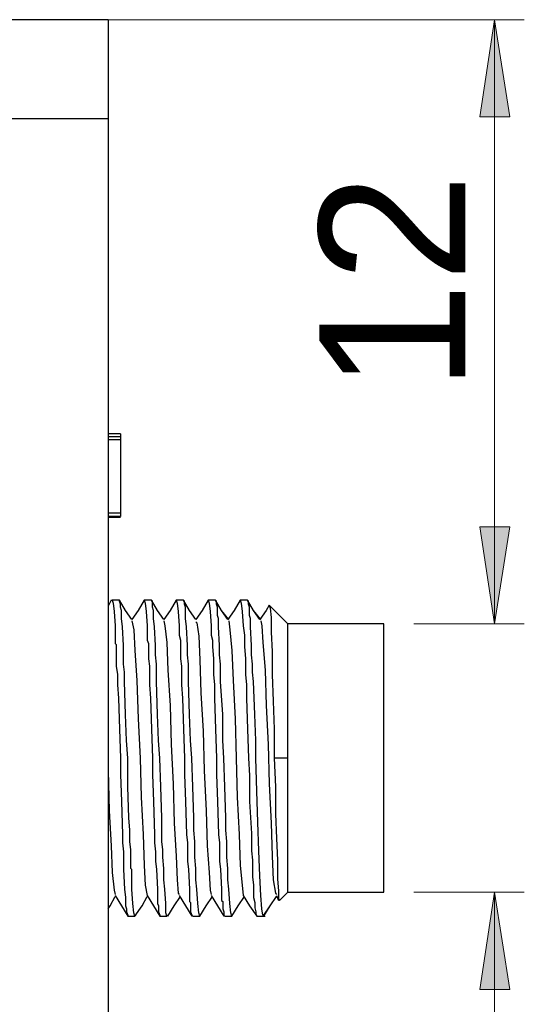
# Model space of a CAD drawing. Header units: millimetres. Extents: x 83 to 342, y -217 to -63.
# Tile 6 of 43: x 180 to 192, y -205 to -181. Entities that reach past the tile are written whole.
import ezdxf

# ---------------------------------------------------------------- set-up
doc = ezdxf.new("R2010")
doc.units = ezdxf.units.MM
doc.header["$MEASUREMENT"] = 0
doc.layers.add('Capa 1', color=7, linetype='Continuous', lineweight=0)

msp = doc.modelspace()

# ---------------------------------------------------------------- hatches: boundary and pattern name
at = {"layer": 'Capa 1', "true_color": 0x808181, "transparency": 33554687}
h = msp.add_hatch(color=8, dxfattribs=at)
h.dxf.hatch_style = 2
edge = h.paths.add_edge_path()
edge.add_spline(control_points=[(91.161, -181.361), (91.161, -181.361), (91.531, -183.683), (91.531, -183.683), (91.531, -183.683), (90.815, -183.683), (90.815, -183.683)], knot_values=[0, 0, 0, 0, 1, 1, 1, 2, 2, 2, 2], degree=3, periodic=0)
edge.add_line((90.815, -183.683), (91.161, -181.361))
edge = h.paths.add_edge_path()
edge.add_spline(control_points=[(91.161, -211.118), (91.161, -211.118), (90.815, -208.797), (90.815, -208.797), (90.815, -208.797), (91.531, -208.797), (91.531, -208.797)], knot_values=[0, 0, 0, 0, 1, 1, 1, 2, 2, 2, 2], degree=3, periodic=0)
edge.add_line((91.531, -208.797), (91.161, -211.118))
edge = h.paths.add_edge_path()
edge.add_spline(control_points=[(191.494, -202.228), (191.494, -202.228), (191.865, -204.55), (191.865, -204.55), (191.865, -204.55), (191.148, -204.55), (191.148, -204.55)], knot_values=[0, 0, 0, 0, 1, 1, 1, 2, 2, 2, 2], degree=3, periodic=0)
edge.add_line((191.148, -204.55), (191.494, -202.228))
edge = h.paths.add_edge_path()
edge.add_spline(control_points=[(191.494, -211.118), (191.494, -211.118), (191.148, -208.797), (191.148, -208.797), (191.148, -208.797), (191.865, -208.797), (191.865, -208.797)], knot_values=[0, 0, 0, 0, 1, 1, 1, 2, 2, 2, 2], degree=3, periodic=0)
edge.add_line((191.865, -208.797), (191.494, -211.118))
h = msp.add_hatch(color=8, dxfattribs=at)
h.dxf.hatch_style = 2
edge = h.paths.add_edge_path()
edge.add_spline(control_points=[(191.494, -195.808), (191.494, -195.808), (191.148, -193.486), (191.148, -193.486), (191.148, -193.486), (191.865, -193.486), (191.865, -193.486)], knot_values=[0, 0, 0, 0, 1, 1, 1, 2, 2, 2, 2], degree=3, periodic=0)
edge.add_line((191.865, -193.486), (191.494, -195.808))
edge = h.paths.add_edge_path()
edge.add_spline(control_points=[(191.494, -181.361), (191.494, -181.361), (191.865, -183.683), (191.865, -183.683), (191.865, -183.683), (191.148, -183.683), (191.148, -183.683)], knot_values=[0, 0, 0, 0, 1, 1, 1, 2, 2, 2, 2], degree=3, periodic=0)
edge.add_line((191.148, -183.683), (191.494, -181.361))

# ---------------------------------------------------------------- linework, layer by layer
at = {"layer": 'Capa 1', "color": 18, "lineweight": 25, "true_color": 0x010101}
for points in [[(182.258, -181.361), (182.258, -181.361), (179.888, -181.361), (179.888, -181.361)], [(182.258, -183.732), (182.258, -183.732), (179.888, -183.732), (179.888, -183.732)], [(182.258, -183.732), (182.258, -183.732), (182.258, -208.97), (182.258, -208.97)], [(182.555, -191.264), (182.555, -191.264), (182.258, -191.264), (182.258, -191.264)], [(182.555, -191.338), (182.555, -191.338), (182.258, -191.338), (182.258, -191.338)], [(182.555, -191.338), (182.555, -191.338), (182.258, -191.338), (182.258, -191.338)], [(182.555, -191.412), (182.555, -191.412), (182.258, -191.412), (182.258, -191.412)], [(182.555, -191.412), (182.555, -191.412), (182.555, -193.165), (182.555, -193.165)], [(182.555, -193.165), (182.555, -193.165), (182.258, -193.165), (182.258, -193.165)], [(182.555, -193.239), (182.555, -193.239), (182.258, -193.239), (182.258, -193.239)], [(182.555, -193.264), (182.555, -193.264), (182.258, -193.264), (182.258, -193.264)], [(182.555, -193.264), (182.555, -193.264), (182.258, -193.264), (182.258, -193.264)], [(182.333, -195.24), (182.333, -195.24), (182.258, -195.388), (182.258, -195.388)], [(182.53, -195.24), (182.53, -195.24), (182.357, -195.24), (182.357, -195.24)], [(183.296, -195.24), (183.296, -195.24), (183.123, -195.24), (183.123, -195.24)], [(184.061, -195.24), (184.061, -195.24), (183.888, -195.24), (183.888, -195.24)], [(184.827, -195.24), (184.827, -195.24), (184.654, -195.24), (184.654, -195.24)], [(185.592, -195.24), (185.592, -195.24), (185.419, -195.24), (185.419, -195.24)], [(186.555, -195.808), (186.555, -195.808), (186.111, -195.363), (186.111, -195.363)], [(182.826, -195.709), (182.826, -195.709), (182.678, -195.487), (182.678, -195.487)], [(188.852, -195.808), (188.852, -195.808), (186.555, -195.808), (186.555, -195.808)], [(186.555, -199.018), (186.555, -199.018), (186.234, -199.018), (186.234, -199.018)], [(186.358, -202.426), (186.358, -202.426), (186.555, -202.228), (186.555, -202.228)], [(186.555, -202.228), (186.555, -202.228), (188.852, -202.228), (188.852, -202.228)], [(186.284, -202.302), (186.284, -202.302), (186.333, -202.426), (186.333, -202.426)], [(182.258, -202.623), (182.258, -202.623), (182.308, -202.549), (182.308, -202.549)], [(182.728, -202.796), (182.728, -202.796), (182.901, -202.796), (182.901, -202.796)], [(183.493, -202.796), (183.493, -202.796), (183.666, -202.796), (183.666, -202.796)], [(184.283, -202.796), (184.283, -202.796), (184.456, -202.796), (184.456, -202.796)], [(185.049, -202.796), (185.049, -202.796), (185.222, -202.796), (185.222, -202.796)], [(185.814, -202.796), (185.814, -202.796), (186.012, -202.796), (186.012, -202.796)]]:
    msp.add_open_spline(points, degree=3, dxfattribs=at)
at = {"layer": 'Capa 1', "color": 8, "lineweight": 18, "true_color": 0x808181}
for points in [[(180.456, -181.361), (180.456, -181.361), (192.21, -181.361), (192.21, -181.361)], [(191.494, -195.808), (191.494, -195.808), (191.494, -181.361), (191.494, -181.361)], [(189.568, -195.808), (189.568, -195.808), (192.21, -195.808), (192.21, -195.808)], [(189.568, -202.228), (189.568, -202.228), (192.21, -202.228), (192.21, -202.228)], [(191.494, -202.228), (191.494, -202.228), (191.494, -211.118), (191.494, -211.118)]]:
    msp.add_open_spline(points, degree=3, dxfattribs=at)
at = {"layer": 'Capa 1', "color": 18, "lineweight": 25, "true_color": 0x010101}
for points, knots in [([(182.258, -181.361), (182.258, -181.361), (182.258, -181.386), (182.258, -181.386), (182.258, -181.386), (182.258, -181.485), (182.258, -181.485), (182.258, -181.485), (182.258, -181.682), (182.258, -181.682), (182.258, -181.682), (182.258, -181.979), (182.258, -181.979), (182.258, -181.979), (182.258, -182.349), (182.258, -182.349), (182.258, -182.349), (182.258, -182.769), (182.258, -182.769), (182.258, -182.769), (182.258, -183.238), (182.258, -183.238), (182.258, -183.238), (182.258, -183.732), (182.258, -183.732)], [0, 0, 0, 0, 1, 1, 1, 2, 2, 2, 3, 3, 3, 4, 4, 4, 5, 5, 5, 6, 6, 6, 7, 7, 7, 8, 8, 8, 8]), ([(182.555, -191.264), (182.555, -191.264), (182.555, -191.289), (182.555, -191.289), (182.555, -191.289), (182.555, -191.313), (182.555, -191.313), (182.555, -191.313), (182.555, -191.338), (182.555, -191.338)], [0, 0, 0, 0, 1, 1, 1, 2, 2, 2, 3, 3, 3, 3]), ([(182.555, -191.338), (182.555, -191.338), (182.555, -191.363), (182.555, -191.363), (182.555, -191.363), (182.555, -191.387), (182.555, -191.387), (182.555, -191.387), (182.555, -191.412), (182.555, -191.412)], [0, 0, 0, 0, 1, 1, 1, 2, 2, 2, 3, 3, 3, 3]), ([(182.555, -193.165), (182.555, -193.165), (182.555, -193.19), (182.555, -193.19), (182.555, -193.19), (182.555, -193.215), (182.555, -193.215), (182.555, -193.215), (182.555, -193.239), (182.555, -193.239)], [0, 0, 0, 0, 1, 1, 1, 2, 2, 2, 3, 3, 3, 3]), ([(182.333, -195.24), (182.333, -195.24), (182.357, -195.24), (182.357, -195.24), (182.357, -195.24), (182.382, -195.314), (182.382, -195.314), (182.382, -195.314), (182.407, -195.511), (182.407, -195.511), (182.407, -195.511), (182.431, -195.857), (182.431, -195.857), (182.431, -195.857), (182.431, -196.079), (182.431, -196.079), (182.431, -196.079), (182.431, -196.203), (182.431, -196.203), (182.431, -196.203), (182.431, -196.277), (182.431, -196.277), (182.431, -196.277), (182.456, -196.302), (182.456, -196.302), (182.456, -196.302), (182.456, -196.326), (182.456, -196.326), (182.456, -196.326), (182.456, -196.351), (182.456, -196.351), (182.456, -196.351), (182.456, -196.647), (182.456, -196.647), (182.456, -196.647), (182.456, -196.82), (182.456, -196.82), (182.456, -196.82), (182.481, -197.018), (182.481, -197.018), (182.481, -197.018), (182.481, -197.265), (182.481, -197.265), (182.481, -197.265), (182.505, -197.586), (182.505, -197.586), (182.505, -197.586), (182.53, -198.327), (182.53, -198.327), (182.53, -198.327), (182.555, -199.018), (182.555, -199.018)], [0, 0, 0, 0, 1, 1, 1, 2, 2, 2, 3, 3, 3, 4, 4, 4, 5, 5, 5, 6, 6, 6, 7, 7, 7, 8, 8, 8, 9, 9, 9, 10, 10, 10, 11, 11, 11, 12, 12, 12, 13, 13, 13, 14, 14, 14, 15, 15, 15, 16, 16, 16, 17, 17, 17, 17]), ([(182.826, -195.709), (182.826, -195.709), (182.678, -195.487), (182.678, -195.487), (182.678, -195.487), (182.53, -195.24), (182.53, -195.24)], [0, 0, 0, 0, 1, 1, 1, 2, 2, 2, 2]), ([(182.728, -199.018), (182.728, -199.018), (182.703, -198.598), (182.703, -198.598), (182.703, -198.598), (182.678, -197.981), (182.678, -197.981), (182.678, -197.981), (182.654, -197.191), (182.654, -197.191), (182.654, -197.191), (182.654, -196.968), (182.654, -196.968), (182.654, -196.968), (182.629, -196.771), (182.629, -196.771), (182.629, -196.771), (182.629, -196.549), (182.629, -196.549), (182.629, -196.549), (182.629, -196.326), (182.629, -196.326), (182.629, -196.326), (182.604, -195.882), (182.604, -195.882), (182.604, -195.882), (182.58, -195.684), (182.58, -195.684), (182.58, -195.684), (182.58, -195.61), (182.58, -195.61), (182.58, -195.61), (182.58, -195.561), (182.58, -195.561), (182.58, -195.561), (182.58, -195.536), (182.58, -195.536), (182.58, -195.536), (182.58, -195.487), (182.58, -195.487), (182.58, -195.487), (182.555, -195.413), (182.555, -195.413), (182.555, -195.413), (182.555, -195.338), (182.555, -195.338), (182.555, -195.338), (182.53, -195.264), (182.53, -195.264), (182.53, -195.264), (182.53, -195.24), (182.53, -195.24)], [0, 0, 0, 0, 1, 1, 1, 2, 2, 2, 3, 3, 3, 4, 4, 4, 5, 5, 5, 6, 6, 6, 7, 7, 7, 8, 8, 8, 9, 9, 9, 10, 10, 10, 11, 11, 11, 12, 12, 12, 13, 13, 13, 14, 14, 14, 15, 15, 15, 16, 16, 16, 17, 17, 17, 17]), ([(183.123, -195.24), (183.123, -195.24), (182.975, -195.487), (182.975, -195.487), (182.975, -195.487), (182.826, -195.709), (182.826, -195.709)], [0, 0, 0, 0, 1, 1, 1, 2, 2, 2, 2]), ([(183.123, -195.24), (183.123, -195.24), (183.123, -195.24), (183.123, -195.24), (183.123, -195.24), (183.147, -195.314), (183.147, -195.314), (183.147, -195.314), (183.172, -195.511), (183.172, -195.511), (183.172, -195.511), (183.197, -195.857), (183.197, -195.857), (183.197, -195.857), (183.197, -196.079), (183.197, -196.079), (183.197, -196.079), (183.197, -196.203), (183.197, -196.203), (183.197, -196.203), (183.222, -196.277), (183.222, -196.277), (183.222, -196.277), (183.222, -196.302), (183.222, -196.302), (183.222, -196.302), (183.222, -196.326), (183.222, -196.326), (183.222, -196.326), (183.222, -196.351), (183.222, -196.351), (183.222, -196.351), (183.222, -196.647), (183.222, -196.647), (183.222, -196.647), (183.246, -196.82), (183.246, -196.82), (183.246, -196.82), (183.246, -197.018), (183.246, -197.018), (183.246, -197.018), (183.246, -197.265), (183.246, -197.265), (183.246, -197.265), (183.271, -197.586), (183.271, -197.586), (183.271, -197.586), (183.296, -198.327), (183.296, -198.327), (183.296, -198.327), (183.32, -199.018), (183.32, -199.018)], [0, 0, 0, 0, 1, 1, 1, 2, 2, 2, 3, 3, 3, 4, 4, 4, 5, 5, 5, 6, 6, 6, 7, 7, 7, 8, 8, 8, 9, 9, 9, 10, 10, 10, 11, 11, 11, 12, 12, 12, 13, 13, 13, 14, 14, 14, 15, 15, 15, 16, 16, 16, 17, 17, 17, 17]), ([(183.592, -195.709), (183.592, -195.709), (183.444, -195.487), (183.444, -195.487), (183.444, -195.487), (183.296, -195.24), (183.296, -195.24)], [0, 0, 0, 0, 1, 1, 1, 2, 2, 2, 2]), ([(183.592, -195.709), (183.592, -195.709), (183.444, -195.487), (183.444, -195.487), (183.444, -195.487), (183.296, -195.24), (183.296, -195.24)], [0, 0, 0, 0, 1, 1, 1, 2, 2, 2, 2]), ([(183.493, -199.018), (183.493, -199.018), (183.469, -198.598), (183.469, -198.598), (183.469, -198.598), (183.444, -197.981), (183.444, -197.981), (183.444, -197.981), (183.419, -197.191), (183.419, -197.191), (183.419, -197.191), (183.419, -196.968), (183.419, -196.968), (183.419, -196.968), (183.419, -196.771), (183.419, -196.771), (183.419, -196.771), (183.394, -196.549), (183.394, -196.549), (183.394, -196.549), (183.394, -196.326), (183.394, -196.326), (183.394, -196.326), (183.37, -195.882), (183.37, -195.882), (183.37, -195.882), (183.345, -195.684), (183.345, -195.684), (183.345, -195.684), (183.345, -195.61), (183.345, -195.61), (183.345, -195.61), (183.345, -195.561), (183.345, -195.561), (183.345, -195.561), (183.345, -195.536), (183.345, -195.536), (183.345, -195.536), (183.345, -195.487), (183.345, -195.487), (183.345, -195.487), (183.32, -195.413), (183.32, -195.413), (183.32, -195.413), (183.32, -195.338), (183.32, -195.338), (183.32, -195.338), (183.32, -195.264), (183.32, -195.264), (183.32, -195.264), (183.296, -195.24), (183.296, -195.24)], [0, 0, 0, 0, 1, 1, 1, 2, 2, 2, 3, 3, 3, 4, 4, 4, 5, 5, 5, 6, 6, 6, 7, 7, 7, 8, 8, 8, 9, 9, 9, 10, 10, 10, 11, 11, 11, 12, 12, 12, 13, 13, 13, 14, 14, 14, 15, 15, 15, 16, 16, 16, 17, 17, 17, 17]), ([(183.888, -195.24), (183.888, -195.24), (183.74, -195.487), (183.74, -195.487), (183.74, -195.487), (183.592, -195.709), (183.592, -195.709)], [0, 0, 0, 0, 1, 1, 1, 2, 2, 2, 2]), ([(183.888, -195.24), (183.888, -195.24), (183.888, -195.24), (183.888, -195.24), (183.888, -195.24), (183.913, -195.314), (183.913, -195.314), (183.913, -195.314), (183.938, -195.511), (183.938, -195.511), (183.938, -195.511), (183.962, -195.857), (183.962, -195.857), (183.962, -195.857), (183.962, -196.079), (183.962, -196.079), (183.962, -196.079), (183.987, -196.203), (183.987, -196.203), (183.987, -196.203), (183.987, -196.277), (183.987, -196.277), (183.987, -196.277), (183.987, -196.302), (183.987, -196.302), (183.987, -196.302), (183.987, -196.326), (183.987, -196.326), (183.987, -196.326), (183.987, -196.351), (183.987, -196.351), (183.987, -196.351), (183.987, -196.647), (183.987, -196.647), (183.987, -196.647), (184.012, -196.82), (184.012, -196.82), (184.012, -196.82), (184.012, -197.018), (184.012, -197.018), (184.012, -197.018), (184.012, -197.265), (184.012, -197.265), (184.012, -197.265), (184.036, -197.586), (184.036, -197.586), (184.036, -197.586), (184.061, -198.327), (184.061, -198.327), (184.061, -198.327), (184.086, -199.018), (184.086, -199.018)], [0, 0, 0, 0, 1, 1, 1, 2, 2, 2, 3, 3, 3, 4, 4, 4, 5, 5, 5, 6, 6, 6, 7, 7, 7, 8, 8, 8, 9, 9, 9, 10, 10, 10, 11, 11, 11, 12, 12, 12, 13, 13, 13, 14, 14, 14, 15, 15, 15, 16, 16, 16, 17, 17, 17, 17]), ([(184.358, -195.709), (184.358, -195.709), (184.209, -195.487), (184.209, -195.487), (184.209, -195.487), (184.061, -195.24), (184.061, -195.24)], [0, 0, 0, 0, 1, 1, 1, 2, 2, 2, 2]), ([(184.358, -195.709), (184.358, -195.709), (184.209, -195.487), (184.209, -195.487), (184.209, -195.487), (184.061, -195.24), (184.061, -195.24)], [0, 0, 0, 0, 1, 1, 1, 2, 2, 2, 2]), ([(184.259, -199.018), (184.259, -199.018), (184.234, -198.598), (184.234, -198.598), (184.234, -198.598), (184.209, -197.981), (184.209, -197.981), (184.209, -197.981), (184.185, -197.191), (184.185, -197.191), (184.185, -197.191), (184.185, -196.968), (184.185, -196.968), (184.185, -196.968), (184.185, -196.771), (184.185, -196.771), (184.185, -196.771), (184.16, -196.549), (184.16, -196.549), (184.16, -196.549), (184.16, -196.326), (184.16, -196.326), (184.16, -196.326), (184.135, -195.882), (184.135, -195.882), (184.135, -195.882), (184.111, -195.684), (184.111, -195.684), (184.111, -195.684), (184.111, -195.61), (184.111, -195.61), (184.111, -195.61), (184.111, -195.561), (184.111, -195.561), (184.111, -195.561), (184.111, -195.536), (184.111, -195.536), (184.111, -195.536), (184.111, -195.487), (184.111, -195.487), (184.111, -195.487), (184.111, -195.413), (184.111, -195.413), (184.111, -195.413), (184.086, -195.338), (184.086, -195.338), (184.086, -195.338), (184.086, -195.264), (184.086, -195.264), (184.086, -195.264), (184.061, -195.24), (184.061, -195.24)], [0, 0, 0, 0, 1, 1, 1, 2, 2, 2, 3, 3, 3, 4, 4, 4, 5, 5, 5, 6, 6, 6, 7, 7, 7, 8, 8, 8, 9, 9, 9, 10, 10, 10, 11, 11, 11, 12, 12, 12, 13, 13, 13, 14, 14, 14, 15, 15, 15, 16, 16, 16, 17, 17, 17, 17]), ([(184.654, -195.24), (184.654, -195.24), (184.506, -195.487), (184.506, -195.487), (184.506, -195.487), (184.358, -195.709), (184.358, -195.709)], [0, 0, 0, 0, 1, 1, 1, 2, 2, 2, 2]), ([(184.654, -195.24), (184.654, -195.24), (184.654, -195.24), (184.654, -195.24), (184.654, -195.24), (184.679, -195.314), (184.679, -195.314), (184.679, -195.314), (184.703, -195.511), (184.703, -195.511), (184.703, -195.511), (184.728, -195.857), (184.728, -195.857), (184.728, -195.857), (184.728, -196.079), (184.728, -196.079), (184.728, -196.079), (184.753, -196.203), (184.753, -196.203), (184.753, -196.203), (184.753, -196.277), (184.753, -196.277), (184.753, -196.277), (184.753, -196.302), (184.753, -196.302), (184.753, -196.302), (184.753, -196.326), (184.753, -196.326), (184.753, -196.326), (184.753, -196.351), (184.753, -196.351), (184.753, -196.351), (184.777, -196.647), (184.777, -196.647), (184.777, -196.647), (184.777, -196.82), (184.777, -196.82), (184.777, -196.82), (184.777, -197.018), (184.777, -197.018), (184.777, -197.018), (184.802, -197.265), (184.802, -197.265), (184.802, -197.265), (184.802, -197.586), (184.802, -197.586), (184.802, -197.586), (184.827, -198.327), (184.827, -198.327), (184.827, -198.327), (184.851, -199.018), (184.851, -199.018)], [0, 0, 0, 0, 1, 1, 1, 2, 2, 2, 3, 3, 3, 4, 4, 4, 5, 5, 5, 6, 6, 6, 7, 7, 7, 8, 8, 8, 9, 9, 9, 10, 10, 10, 11, 11, 11, 12, 12, 12, 13, 13, 13, 14, 14, 14, 15, 15, 15, 16, 16, 16, 17, 17, 17, 17]), ([(185.123, -195.709), (185.123, -195.709), (184.975, -195.487), (184.975, -195.487), (184.975, -195.487), (184.827, -195.24), (184.827, -195.24)], [0, 0, 0, 0, 1, 1, 1, 2, 2, 2, 2]), ([(185.148, -195.709), (185.148, -195.709), (184.975, -195.487), (184.975, -195.487), (184.975, -195.487), (184.827, -195.24), (184.827, -195.24)], [0, 0, 0, 0, 1, 1, 1, 2, 2, 2, 2]), ([(185.024, -199.018), (185.024, -199.018), (185, -198.598), (185, -198.598), (185, -198.598), (185, -197.981), (185, -197.981), (185, -197.981), (184.95, -197.191), (184.95, -197.191), (184.95, -197.191), (184.95, -196.968), (184.95, -196.968), (184.95, -196.968), (184.95, -196.771), (184.95, -196.771), (184.95, -196.771), (184.925, -196.549), (184.925, -196.549), (184.925, -196.549), (184.925, -196.326), (184.925, -196.326), (184.925, -196.326), (184.901, -195.882), (184.901, -195.882), (184.901, -195.882), (184.901, -195.684), (184.901, -195.684), (184.901, -195.684), (184.876, -195.61), (184.876, -195.61), (184.876, -195.61), (184.876, -195.561), (184.876, -195.561), (184.876, -195.561), (184.876, -195.536), (184.876, -195.536), (184.876, -195.536), (184.876, -195.487), (184.876, -195.487), (184.876, -195.487), (184.876, -195.413), (184.876, -195.413), (184.876, -195.413), (184.851, -195.338), (184.851, -195.338), (184.851, -195.338), (184.851, -195.264), (184.851, -195.264), (184.851, -195.264), (184.827, -195.24), (184.827, -195.24)], [0, 0, 0, 0, 1, 1, 1, 2, 2, 2, 3, 3, 3, 4, 4, 4, 5, 5, 5, 6, 6, 6, 7, 7, 7, 8, 8, 8, 9, 9, 9, 10, 10, 10, 11, 11, 11, 12, 12, 12, 13, 13, 13, 14, 14, 14, 15, 15, 15, 16, 16, 16, 17, 17, 17, 17]), ([(185.419, -195.24), (185.419, -195.24), (185.271, -195.487), (185.271, -195.487), (185.271, -195.487), (185.123, -195.709), (185.123, -195.709)], [0, 0, 0, 0, 1, 1, 1, 2, 2, 2, 2]), ([(185.419, -195.24), (185.419, -195.24), (185.419, -195.24), (185.419, -195.24), (185.419, -195.24), (185.444, -195.314), (185.444, -195.314), (185.444, -195.314), (185.469, -195.511), (185.469, -195.511), (185.469, -195.511), (185.493, -195.857), (185.493, -195.857), (185.493, -195.857), (185.518, -196.079), (185.518, -196.079), (185.518, -196.079), (185.518, -196.203), (185.518, -196.203), (185.518, -196.203), (185.518, -196.277), (185.518, -196.277), (185.518, -196.277), (185.518, -196.302), (185.518, -196.302), (185.518, -196.302), (185.518, -196.326), (185.518, -196.326), (185.518, -196.326), (185.518, -196.351), (185.518, -196.351), (185.518, -196.351), (185.543, -196.647), (185.543, -196.647), (185.543, -196.647), (185.543, -196.82), (185.543, -196.82), (185.543, -196.82), (185.543, -197.018), (185.543, -197.018), (185.543, -197.018), (185.568, -197.265), (185.568, -197.265), (185.568, -197.265), (185.568, -197.586), (185.568, -197.586), (185.568, -197.586), (185.592, -198.327), (185.592, -198.327), (185.592, -198.327), (185.617, -199.018), (185.617, -199.018)], [0, 0, 0, 0, 1, 1, 1, 2, 2, 2, 3, 3, 3, 4, 4, 4, 5, 5, 5, 6, 6, 6, 7, 7, 7, 8, 8, 8, 9, 9, 9, 10, 10, 10, 11, 11, 11, 12, 12, 12, 13, 13, 13, 14, 14, 14, 15, 15, 15, 16, 16, 16, 17, 17, 17, 17]), ([(185.889, -195.709), (185.889, -195.709), (185.74, -195.487), (185.74, -195.487), (185.74, -195.487), (185.592, -195.24), (185.592, -195.24)], [0, 0, 0, 0, 1, 1, 1, 2, 2, 2, 2]), ([(185.913, -195.709), (185.913, -195.709), (185.74, -195.487), (185.74, -195.487), (185.74, -195.487), (185.592, -195.24), (185.592, -195.24)], [0, 0, 0, 0, 1, 1, 1, 2, 2, 2, 2]), ([(185.79, -199.018), (185.79, -199.018), (185.79, -198.598), (185.79, -198.598), (185.79, -198.598), (185.765, -197.981), (185.765, -197.981), (185.765, -197.981), (185.74, -197.191), (185.74, -197.191), (185.74, -197.191), (185.716, -196.968), (185.716, -196.968), (185.716, -196.968), (185.716, -196.771), (185.716, -196.771), (185.716, -196.771), (185.691, -196.549), (185.691, -196.549), (185.691, -196.549), (185.691, -196.326), (185.691, -196.326), (185.691, -196.326), (185.666, -195.882), (185.666, -195.882), (185.666, -195.882), (185.666, -195.684), (185.666, -195.684), (185.666, -195.684), (185.642, -195.61), (185.642, -195.61), (185.642, -195.61), (185.642, -195.561), (185.642, -195.561), (185.642, -195.561), (185.642, -195.536), (185.642, -195.536), (185.642, -195.536), (185.642, -195.487), (185.642, -195.487), (185.642, -195.487), (185.642, -195.413), (185.642, -195.413), (185.642, -195.413), (185.617, -195.338), (185.617, -195.338), (185.617, -195.338), (185.617, -195.264), (185.617, -195.264), (185.617, -195.264), (185.592, -195.24), (185.592, -195.24)], [0, 0, 0, 0, 1, 1, 1, 2, 2, 2, 3, 3, 3, 4, 4, 4, 5, 5, 5, 6, 6, 6, 7, 7, 7, 8, 8, 8, 9, 9, 9, 10, 10, 10, 11, 11, 11, 12, 12, 12, 13, 13, 13, 14, 14, 14, 15, 15, 15, 16, 16, 16, 17, 17, 17, 17]), ([(186.111, -195.363), (186.111, -195.363), (186.037, -195.487), (186.037, -195.487), (186.037, -195.487), (185.889, -195.709), (185.889, -195.709)], [0, 0, 0, 0, 1, 1, 1, 2, 2, 2, 2]), ([(186.111, -195.363), (186.111, -195.363), (186.111, -195.363), (186.111, -195.363), (186.111, -195.363), (186.136, -195.437), (186.136, -195.437), (186.136, -195.437), (186.16, -195.66), (186.16, -195.66), (186.16, -195.66), (186.16, -196.005), (186.16, -196.005), (186.16, -196.005), (186.185, -196.474), (186.185, -196.474), (186.185, -196.474), (186.185, -197.018), (186.185, -197.018), (186.185, -197.018), (186.21, -197.66), (186.21, -197.66), (186.21, -197.66), (186.234, -198.327), (186.234, -198.327), (186.234, -198.327), (186.234, -199.018), (186.234, -199.018)], [0, 0, 0, 0, 1, 1, 1, 2, 2, 2, 3, 3, 3, 4, 4, 4, 5, 5, 5, 6, 6, 6, 7, 7, 7, 8, 8, 8, 9, 9, 9, 9]), ([(182.826, -195.734), (182.826, -195.734), (182.826, -195.734), (182.826, -195.734), (182.826, -195.734), (182.876, -195.956), (182.876, -195.956), (182.876, -195.956), (182.901, -196.45), (182.901, -196.45), (182.901, -196.45), (182.95, -197.166), (182.95, -197.166), (182.95, -197.166), (182.975, -198.08), (182.975, -198.08), (182.975, -198.08), (183.024, -199.018), (183.024, -199.018), (183.024, -199.018), (183.049, -199.956), (183.049, -199.956), (183.049, -199.956), (183.098, -200.845), (183.098, -200.845), (183.098, -200.845), (183.123, -201.586), (183.123, -201.586), (183.123, -201.586), (183.147, -202.055), (183.147, -202.055), (183.147, -202.055), (183.197, -202.302), (183.197, -202.302)], [0, 0, 0, 0, 1, 1, 1, 2, 2, 2, 3, 3, 3, 4, 4, 4, 5, 5, 5, 6, 6, 6, 7, 7, 7, 8, 8, 8, 9, 9, 9, 10, 10, 10, 11, 11, 11, 11]), ([(183.592, -195.734), (183.592, -195.734), (183.617, -195.857), (183.617, -195.857), (183.617, -195.857), (183.666, -196.252), (183.666, -196.252), (183.666, -196.252), (183.691, -196.919), (183.691, -196.919), (183.691, -196.919), (183.74, -197.759), (183.74, -197.759), (183.74, -197.759), (183.765, -198.697), (183.765, -198.697), (183.765, -198.697), (183.814, -199.635), (183.814, -199.635), (183.814, -199.635), (183.839, -200.574), (183.839, -200.574), (183.839, -200.574), (183.888, -201.364), (183.888, -201.364), (183.888, -201.364), (183.913, -201.932), (183.913, -201.932), (183.913, -201.932), (183.938, -202.253), (183.938, -202.253), (183.938, -202.253), (183.962, -202.278), (183.962, -202.278)], [0, 0, 0, 0, 1, 1, 1, 2, 2, 2, 3, 3, 3, 4, 4, 4, 5, 5, 5, 6, 6, 6, 7, 7, 7, 8, 8, 8, 9, 9, 9, 10, 10, 10, 11, 11, 11, 11]), ([(184.358, -195.758), (184.358, -195.758), (184.382, -195.783), (184.382, -195.783), (184.382, -195.783), (184.432, -196.104), (184.432, -196.104), (184.432, -196.104), (184.456, -196.672), (184.456, -196.672), (184.456, -196.672), (184.481, -197.462), (184.481, -197.462), (184.481, -197.462), (184.53, -198.376), (184.53, -198.376), (184.53, -198.376), (184.555, -199.314), (184.555, -199.314), (184.555, -199.314), (184.604, -200.277), (184.604, -200.277), (184.604, -200.277), (184.629, -201.117), (184.629, -201.117), (184.629, -201.117), (184.679, -201.759), (184.679, -201.759), (184.679, -201.759), (184.703, -202.179), (184.703, -202.179), (184.703, -202.179), (184.728, -202.278), (184.728, -202.278)], [0, 0, 0, 0, 1, 1, 1, 2, 2, 2, 3, 3, 3, 4, 4, 4, 5, 5, 5, 6, 6, 6, 7, 7, 7, 8, 8, 8, 9, 9, 9, 10, 10, 10, 11, 11, 11, 11]), ([(185.148, -195.734), (185.148, -195.734), (185.148, -195.734), (185.148, -195.734), (185.148, -195.734), (185.172, -195.956), (185.172, -195.956), (185.172, -195.956), (185.222, -196.45), (185.222, -196.45), (185.222, -196.45), (185.247, -197.166), (185.247, -197.166), (185.247, -197.166), (185.296, -198.08), (185.296, -198.08), (185.296, -198.08), (185.321, -199.018), (185.321, -199.018), (185.321, -199.018), (185.345, -199.956), (185.345, -199.956), (185.345, -199.956), (185.395, -200.845), (185.395, -200.845), (185.395, -200.845), (185.419, -201.586), (185.419, -201.586), (185.419, -201.586), (185.469, -202.055), (185.469, -202.055), (185.469, -202.055), (185.493, -202.302), (185.493, -202.302)], [0, 0, 0, 0, 1, 1, 1, 2, 2, 2, 3, 3, 3, 4, 4, 4, 5, 5, 5, 6, 6, 6, 7, 7, 7, 8, 8, 8, 9, 9, 9, 10, 10, 10, 11, 11, 11, 11]), ([(185.913, -195.734), (185.913, -195.734), (185.938, -195.857), (185.938, -195.857), (185.938, -195.857), (185.963, -196.252), (185.963, -196.252), (185.963, -196.252), (186.012, -196.919), (186.012, -196.919), (186.012, -196.919), (186.037, -197.759), (186.037, -197.759), (186.037, -197.759), (186.086, -198.697), (186.086, -198.697), (186.086, -198.697), (186.111, -199.635), (186.111, -199.635), (186.111, -199.635), (186.16, -200.574), (186.16, -200.574), (186.16, -200.574), (186.185, -201.364), (186.185, -201.364), (186.185, -201.364), (186.21, -201.932), (186.21, -201.932), (186.21, -201.932), (186.259, -202.253), (186.259, -202.253), (186.259, -202.253), (186.284, -202.278), (186.284, -202.278)], [0, 0, 0, 0, 1, 1, 1, 2, 2, 2, 3, 3, 3, 4, 4, 4, 5, 5, 5, 6, 6, 6, 7, 7, 7, 8, 8, 8, 9, 9, 9, 10, 10, 10, 11, 11, 11, 11]), ([(186.555, -199.018), (186.555, -199.018), (186.555, -198.45), (186.555, -198.45), (186.555, -198.45), (186.555, -197.907), (186.555, -197.907), (186.555, -197.907), (186.555, -197.413), (186.555, -197.413), (186.555, -197.413), (186.555, -196.944), (186.555, -196.944), (186.555, -196.944), (186.555, -196.549), (186.555, -196.549), (186.555, -196.549), (186.555, -196.227), (186.555, -196.227), (186.555, -196.227), (186.555, -196.005), (186.555, -196.005), (186.555, -196.005), (186.555, -195.857), (186.555, -195.857), (186.555, -195.857), (186.555, -195.808), (186.555, -195.808)], [0, 0, 0, 0, 1, 1, 1, 2, 2, 2, 3, 3, 3, 4, 4, 4, 5, 5, 5, 6, 6, 6, 7, 7, 7, 8, 8, 8, 9, 9, 9, 9]), ([(188.852, -199.018), (188.852, -199.018), (188.852, -198.376), (188.852, -198.376), (188.852, -198.376), (188.852, -197.783), (188.852, -197.783), (188.852, -197.783), (188.852, -197.24), (188.852, -197.24), (188.852, -197.24), (188.852, -196.746), (188.852, -196.746), (188.852, -196.746), (188.852, -196.351), (188.852, -196.351), (188.852, -196.351), (188.852, -196.055), (188.852, -196.055), (188.852, -196.055), (188.852, -195.857), (188.852, -195.857), (188.852, -195.857), (188.852, -195.808), (188.852, -195.808)], [0, 0, 0, 0, 1, 1, 1, 2, 2, 2, 3, 3, 3, 4, 4, 4, 5, 5, 5, 6, 6, 6, 7, 7, 7, 8, 8, 8, 8]), ([(182.555, -199.018), (182.555, -199.018), (182.555, -199.413), (182.555, -199.413), (182.555, -199.413), (182.58, -200.055), (182.58, -200.055), (182.58, -200.055), (182.604, -200.845), (182.604, -200.845), (182.604, -200.845), (182.604, -201.043), (182.604, -201.043), (182.604, -201.043), (182.629, -201.265), (182.629, -201.265), (182.629, -201.265), (182.629, -201.487), (182.629, -201.487), (182.629, -201.487), (182.629, -201.685), (182.629, -201.685), (182.629, -201.685), (182.654, -202.154), (182.654, -202.154), (182.654, -202.154), (182.678, -202.352), (182.678, -202.352), (182.678, -202.352), (182.678, -202.426), (182.678, -202.426), (182.678, -202.426), (182.678, -202.45), (182.678, -202.45), (182.678, -202.45), (182.678, -202.475), (182.678, -202.475), (182.678, -202.475), (182.678, -202.5), (182.678, -202.5), (182.678, -202.5), (182.678, -202.549), (182.678, -202.549), (182.678, -202.549), (182.703, -202.623), (182.703, -202.623), (182.703, -202.623), (182.703, -202.697), (182.703, -202.697), (182.703, -202.697), (182.728, -202.772), (182.728, -202.772), (182.728, -202.772), (182.728, -202.796), (182.728, -202.796)], [0, 0, 0, 0, 1, 1, 1, 2, 2, 2, 3, 3, 3, 4, 4, 4, 5, 5, 5, 6, 6, 6, 7, 7, 7, 8, 8, 8, 9, 9, 9, 10, 10, 10, 11, 11, 11, 12, 12, 12, 13, 13, 13, 14, 14, 14, 15, 15, 15, 16, 16, 16, 17, 17, 17, 18, 18, 18, 18]), ([(182.925, -202.772), (182.925, -202.772), (182.901, -202.796), (182.901, -202.796), (182.901, -202.796), (182.876, -202.722), (182.876, -202.722), (182.876, -202.722), (182.851, -202.5), (182.851, -202.5), (182.851, -202.5), (182.826, -202.154), (182.826, -202.154), (182.826, -202.154), (182.826, -201.932), (182.826, -201.932), (182.826, -201.932), (182.826, -201.833), (182.826, -201.833), (182.826, -201.833), (182.826, -201.759), (182.826, -201.759), (182.826, -201.759), (182.826, -201.734), (182.826, -201.734), (182.826, -201.734), (182.826, -201.71), (182.826, -201.71), (182.826, -201.71), (182.826, -201.685), (182.826, -201.685), (182.826, -201.685), (182.802, -201.66), (182.802, -201.66), (182.802, -201.66), (182.802, -201.389), (182.802, -201.389), (182.802, -201.389), (182.802, -201.216), (182.802, -201.216), (182.802, -201.216), (182.777, -201.018), (182.777, -201.018), (182.777, -201.018), (182.777, -200.747), (182.777, -200.747), (182.777, -200.747), (182.752, -200.45), (182.752, -200.45), (182.752, -200.45), (182.728, -199.709), (182.728, -199.709), (182.728, -199.709), (182.728, -199.018), (182.728, -199.018)], [0, 0, 0, 0, 1, 1, 1, 2, 2, 2, 3, 3, 3, 4, 4, 4, 5, 5, 5, 6, 6, 6, 7, 7, 7, 8, 8, 8, 9, 9, 9, 10, 10, 10, 11, 11, 11, 12, 12, 12, 13, 13, 13, 14, 14, 14, 15, 15, 15, 16, 16, 16, 17, 17, 17, 18, 18, 18, 18]), ([(183.32, -199.018), (183.32, -199.018), (183.32, -199.413), (183.32, -199.413), (183.32, -199.413), (183.345, -200.055), (183.345, -200.055), (183.345, -200.055), (183.37, -200.845), (183.37, -200.845), (183.37, -200.845), (183.37, -201.043), (183.37, -201.043), (183.37, -201.043), (183.394, -201.265), (183.394, -201.265), (183.394, -201.265), (183.394, -201.487), (183.394, -201.487), (183.394, -201.487), (183.419, -201.685), (183.419, -201.685), (183.419, -201.685), (183.444, -202.154), (183.444, -202.154), (183.444, -202.154), (183.444, -202.352), (183.444, -202.352), (183.444, -202.352), (183.444, -202.426), (183.444, -202.426), (183.444, -202.426), (183.444, -202.45), (183.444, -202.45), (183.444, -202.45), (183.444, -202.475), (183.444, -202.475), (183.444, -202.475), (183.444, -202.5), (183.444, -202.5), (183.444, -202.5), (183.469, -202.549), (183.469, -202.549), (183.469, -202.549), (183.469, -202.623), (183.469, -202.623), (183.469, -202.623), (183.469, -202.697), (183.469, -202.697), (183.469, -202.697), (183.493, -202.772), (183.493, -202.772), (183.493, -202.772), (183.493, -202.796), (183.493, -202.796)], [0, 0, 0, 0, 1, 1, 1, 2, 2, 2, 3, 3, 3, 4, 4, 4, 5, 5, 5, 6, 6, 6, 7, 7, 7, 8, 8, 8, 9, 9, 9, 10, 10, 10, 11, 11, 11, 12, 12, 12, 13, 13, 13, 14, 14, 14, 15, 15, 15, 16, 16, 16, 17, 17, 17, 18, 18, 18, 18]), ([(183.691, -202.772), (183.691, -202.772), (183.666, -202.796), (183.666, -202.796), (183.666, -202.796), (183.641, -202.722), (183.641, -202.722), (183.641, -202.722), (183.641, -202.5), (183.641, -202.5), (183.641, -202.5), (183.617, -202.154), (183.617, -202.154), (183.617, -202.154), (183.592, -201.932), (183.592, -201.932), (183.592, -201.932), (183.592, -201.833), (183.592, -201.833), (183.592, -201.833), (183.592, -201.759), (183.592, -201.759), (183.592, -201.759), (183.592, -201.734), (183.592, -201.734), (183.592, -201.734), (183.592, -201.71), (183.592, -201.71), (183.592, -201.71), (183.592, -201.685), (183.592, -201.685), (183.592, -201.685), (183.592, -201.66), (183.592, -201.66), (183.592, -201.66), (183.567, -201.389), (183.567, -201.389), (183.567, -201.389), (183.567, -201.216), (183.567, -201.216), (183.567, -201.216), (183.543, -201.018), (183.543, -201.018), (183.543, -201.018), (183.543, -200.747), (183.543, -200.747), (183.543, -200.747), (183.543, -200.45), (183.543, -200.45), (183.543, -200.45), (183.518, -199.709), (183.518, -199.709), (183.518, -199.709), (183.493, -199.018), (183.493, -199.018)], [0, 0, 0, 0, 1, 1, 1, 2, 2, 2, 3, 3, 3, 4, 4, 4, 5, 5, 5, 6, 6, 6, 7, 7, 7, 8, 8, 8, 9, 9, 9, 10, 10, 10, 11, 11, 11, 12, 12, 12, 13, 13, 13, 14, 14, 14, 15, 15, 15, 16, 16, 16, 17, 17, 17, 18, 18, 18, 18]), ([(184.086, -199.018), (184.086, -199.018), (184.086, -199.413), (184.086, -199.413), (184.086, -199.413), (184.111, -200.055), (184.111, -200.055), (184.111, -200.055), (184.135, -200.845), (184.135, -200.845), (184.135, -200.845), (184.16, -201.043), (184.16, -201.043), (184.16, -201.043), (184.16, -201.265), (184.16, -201.265), (184.16, -201.265), (184.16, -201.487), (184.16, -201.487), (184.16, -201.487), (184.185, -201.685), (184.185, -201.685), (184.185, -201.685), (184.209, -202.154), (184.209, -202.154), (184.209, -202.154), (184.209, -202.352), (184.209, -202.352), (184.209, -202.352), (184.209, -202.426), (184.209, -202.426), (184.209, -202.426), (184.209, -202.45), (184.209, -202.45), (184.209, -202.45), (184.234, -202.475), (184.234, -202.475), (184.234, -202.475), (184.234, -202.5), (184.234, -202.5), (184.234, -202.5), (184.234, -202.549), (184.234, -202.549), (184.234, -202.549), (184.234, -202.623), (184.234, -202.623), (184.234, -202.623), (184.234, -202.697), (184.234, -202.697), (184.234, -202.697), (184.259, -202.772), (184.259, -202.772), (184.259, -202.772), (184.283, -202.796), (184.283, -202.796)], [0, 0, 0, 0, 1, 1, 1, 2, 2, 2, 3, 3, 3, 4, 4, 4, 5, 5, 5, 6, 6, 6, 7, 7, 7, 8, 8, 8, 9, 9, 9, 10, 10, 10, 11, 11, 11, 12, 12, 12, 13, 13, 13, 14, 14, 14, 15, 15, 15, 16, 16, 16, 17, 17, 17, 18, 18, 18, 18]), ([(184.456, -202.772), (184.456, -202.772), (184.456, -202.796), (184.456, -202.796), (184.456, -202.796), (184.432, -202.722), (184.432, -202.722), (184.432, -202.722), (184.407, -202.5), (184.407, -202.5), (184.407, -202.5), (184.382, -202.154), (184.382, -202.154), (184.382, -202.154), (184.358, -201.932), (184.358, -201.932), (184.358, -201.932), (184.358, -201.833), (184.358, -201.833), (184.358, -201.833), (184.358, -201.759), (184.358, -201.759), (184.358, -201.759), (184.358, -201.734), (184.358, -201.734), (184.358, -201.734), (184.358, -201.71), (184.358, -201.71), (184.358, -201.71), (184.358, -201.685), (184.358, -201.685), (184.358, -201.685), (184.358, -201.66), (184.358, -201.66), (184.358, -201.66), (184.333, -201.389), (184.333, -201.389), (184.333, -201.389), (184.333, -201.216), (184.333, -201.216), (184.333, -201.216), (184.333, -201.018), (184.333, -201.018), (184.333, -201.018), (184.308, -200.747), (184.308, -200.747), (184.308, -200.747), (184.308, -200.45), (184.308, -200.45), (184.308, -200.45), (184.283, -199.709), (184.283, -199.709), (184.283, -199.709), (184.259, -199.018), (184.259, -199.018)], [0, 0, 0, 0, 1, 1, 1, 2, 2, 2, 3, 3, 3, 4, 4, 4, 5, 5, 5, 6, 6, 6, 7, 7, 7, 8, 8, 8, 9, 9, 9, 10, 10, 10, 11, 11, 11, 12, 12, 12, 13, 13, 13, 14, 14, 14, 15, 15, 15, 16, 16, 16, 17, 17, 17, 18, 18, 18, 18]), ([(184.851, -199.018), (184.851, -199.018), (184.851, -199.413), (184.851, -199.413), (184.851, -199.413), (184.876, -200.055), (184.876, -200.055), (184.876, -200.055), (184.901, -200.845), (184.901, -200.845), (184.901, -200.845), (184.925, -201.043), (184.925, -201.043), (184.925, -201.043), (184.925, -201.265), (184.925, -201.265), (184.925, -201.265), (184.925, -201.487), (184.925, -201.487), (184.925, -201.487), (184.95, -201.685), (184.95, -201.685), (184.95, -201.685), (184.975, -202.154), (184.975, -202.154), (184.975, -202.154), (184.975, -202.352), (184.975, -202.352), (184.975, -202.352), (184.975, -202.426), (184.975, -202.426), (184.975, -202.426), (185, -202.45), (185, -202.45), (185, -202.45), (185, -202.475), (185, -202.475), (185, -202.475), (185, -202.5), (185, -202.5), (185, -202.5), (185, -202.549), (185, -202.549), (185, -202.549), (185, -202.623), (185, -202.623), (185, -202.623), (185.024, -202.697), (185.024, -202.697), (185.024, -202.697), (185.024, -202.772), (185.024, -202.772), (185.024, -202.772), (185.049, -202.796), (185.049, -202.796)], [0, 0, 0, 0, 1, 1, 1, 2, 2, 2, 3, 3, 3, 4, 4, 4, 5, 5, 5, 6, 6, 6, 7, 7, 7, 8, 8, 8, 9, 9, 9, 10, 10, 10, 11, 11, 11, 12, 12, 12, 13, 13, 13, 14, 14, 14, 15, 15, 15, 16, 16, 16, 17, 17, 17, 18, 18, 18, 18]), ([(185.222, -202.772), (185.222, -202.772), (185.222, -202.796), (185.222, -202.796), (185.222, -202.796), (185.197, -202.722), (185.197, -202.722), (185.197, -202.722), (185.172, -202.5), (185.172, -202.5), (185.172, -202.5), (185.148, -202.154), (185.148, -202.154), (185.148, -202.154), (185.123, -201.932), (185.123, -201.932), (185.123, -201.932), (185.123, -201.833), (185.123, -201.833), (185.123, -201.833), (185.123, -201.759), (185.123, -201.759), (185.123, -201.759), (185.123, -201.734), (185.123, -201.734), (185.123, -201.734), (185.123, -201.71), (185.123, -201.71), (185.123, -201.71), (185.123, -201.685), (185.123, -201.685), (185.123, -201.685), (185.123, -201.66), (185.123, -201.66), (185.123, -201.66), (185.098, -201.389), (185.098, -201.389), (185.098, -201.389), (185.098, -201.216), (185.098, -201.216), (185.098, -201.216), (185.098, -201.018), (185.098, -201.018), (185.098, -201.018), (185.074, -200.747), (185.074, -200.747), (185.074, -200.747), (185.074, -200.45), (185.074, -200.45), (185.074, -200.45), (185.049, -199.709), (185.049, -199.709), (185.049, -199.709), (185.024, -199.018), (185.024, -199.018)], [0, 0, 0, 0, 1, 1, 1, 2, 2, 2, 3, 3, 3, 4, 4, 4, 5, 5, 5, 6, 6, 6, 7, 7, 7, 8, 8, 8, 9, 9, 9, 10, 10, 10, 11, 11, 11, 12, 12, 12, 13, 13, 13, 14, 14, 14, 15, 15, 15, 16, 16, 16, 17, 17, 17, 18, 18, 18, 18]), ([(185.617, -199.018), (185.617, -199.018), (185.642, -199.438), (185.642, -199.438), (185.642, -199.438), (185.642, -200.055), (185.642, -200.055), (185.642, -200.055), (185.691, -200.821), (185.691, -200.821), (185.691, -200.821), (185.691, -201.043), (185.691, -201.043), (185.691, -201.043), (185.691, -201.24), (185.691, -201.24), (185.691, -201.24), (185.716, -201.463), (185.716, -201.463), (185.716, -201.463), (185.716, -201.685), (185.716, -201.685), (185.716, -201.685), (185.716, -201.858), (185.716, -201.858), (185.716, -201.858), (185.74, -202.055), (185.74, -202.055), (185.74, -202.055), (185.74, -202.204), (185.74, -202.204), (185.74, -202.204), (185.74, -202.352), (185.74, -202.352), (185.74, -202.352), (185.765, -202.475), (185.765, -202.475), (185.765, -202.475), (185.765, -202.525), (185.765, -202.525), (185.765, -202.525), (185.765, -202.599), (185.765, -202.599), (185.765, -202.599), (185.79, -202.697), (185.79, -202.697), (185.79, -202.697), (185.79, -202.747), (185.79, -202.747), (185.79, -202.747), (185.814, -202.796), (185.814, -202.796)], [0, 0, 0, 0, 1, 1, 1, 2, 2, 2, 3, 3, 3, 4, 4, 4, 5, 5, 5, 6, 6, 6, 7, 7, 7, 8, 8, 8, 9, 9, 9, 10, 10, 10, 11, 11, 11, 12, 12, 12, 13, 13, 13, 14, 14, 14, 15, 15, 15, 16, 16, 16, 17, 17, 17, 17]), ([(185.987, -202.772), (185.987, -202.772), (185.963, -202.772), (185.963, -202.772), (185.963, -202.772), (185.938, -202.623), (185.938, -202.623), (185.938, -202.623), (185.913, -202.302), (185.913, -202.302), (185.913, -202.302), (185.889, -201.833), (185.889, -201.833), (185.889, -201.833), (185.864, -201.24), (185.864, -201.24), (185.864, -201.24), (185.839, -200.549), (185.839, -200.549), (185.839, -200.549), (185.814, -199.808), (185.814, -199.808), (185.814, -199.808), (185.79, -199.018), (185.79, -199.018)], [0, 0, 0, 0, 1, 1, 1, 2, 2, 2, 3, 3, 3, 4, 4, 4, 5, 5, 5, 6, 6, 6, 7, 7, 7, 8, 8, 8, 8]), ([(186.234, -199.018), (186.234, -199.018), (186.259, -199.709), (186.259, -199.709), (186.259, -199.709), (186.259, -200.351), (186.259, -200.351), (186.259, -200.351), (186.284, -200.944), (186.284, -200.944), (186.284, -200.944), (186.308, -201.463), (186.308, -201.463), (186.308, -201.463), (186.308, -201.907), (186.308, -201.907), (186.308, -201.907), (186.333, -202.204), (186.333, -202.204), (186.333, -202.204), (186.333, -202.376), (186.333, -202.376), (186.333, -202.376), (186.358, -202.426), (186.358, -202.426)], [0, 0, 0, 0, 1, 1, 1, 2, 2, 2, 3, 3, 3, 4, 4, 4, 5, 5, 5, 6, 6, 6, 7, 7, 7, 8, 8, 8, 8]), ([(186.555, -202.228), (186.555, -202.228), (186.555, -202.179), (186.555, -202.179), (186.555, -202.179), (186.555, -202.031), (186.555, -202.031), (186.555, -202.031), (186.555, -201.784), (186.555, -201.784), (186.555, -201.784), (186.555, -201.463), (186.555, -201.463), (186.555, -201.463), (186.555, -201.068), (186.555, -201.068), (186.555, -201.068), (186.555, -200.623), (186.555, -200.623), (186.555, -200.623), (186.555, -200.105), (186.555, -200.105), (186.555, -200.105), (186.555, -199.561), (186.555, -199.561), (186.555, -199.561), (186.555, -199.018), (186.555, -199.018)], [0, 0, 0, 0, 1, 1, 1, 2, 2, 2, 3, 3, 3, 4, 4, 4, 5, 5, 5, 6, 6, 6, 7, 7, 7, 8, 8, 8, 9, 9, 9, 9]), ([(188.852, -202.228), (188.852, -202.228), (188.852, -202.154), (188.852, -202.154), (188.852, -202.154), (188.852, -201.981), (188.852, -201.981), (188.852, -201.981), (188.852, -201.685), (188.852, -201.685), (188.852, -201.685), (188.852, -201.29), (188.852, -201.29), (188.852, -201.29), (188.852, -200.796), (188.852, -200.796), (188.852, -200.796), (188.852, -200.253), (188.852, -200.253), (188.852, -200.253), (188.852, -199.635), (188.852, -199.635), (188.852, -199.635), (188.852, -199.018), (188.852, -199.018)], [0, 0, 0, 0, 1, 1, 1, 2, 2, 2, 3, 3, 3, 4, 4, 4, 5, 5, 5, 6, 6, 6, 7, 7, 7, 8, 8, 8, 8]), ([(188.852, -199.611), (188.852, -199.611), (188.852, -199.561), (188.852, -199.561), (188.852, -199.561), (188.852, -199.438), (188.852, -199.438), (188.852, -199.438), (188.852, -199.24), (188.852, -199.24), (188.852, -199.24), (188.852, -199.018), (188.852, -199.018)], [0, 0, 0, 0, 1, 1, 1, 2, 2, 2, 3, 3, 3, 4, 4, 4, 4]), ([(182.258, -199.29), (182.258, -199.29), (182.258, -199.314), (182.258, -199.314), (182.258, -199.314), (182.283, -200.277), (182.283, -200.277), (182.283, -200.277), (182.333, -201.117), (182.333, -201.117), (182.333, -201.117), (182.357, -201.759), (182.357, -201.759), (182.357, -201.759), (182.407, -202.179), (182.407, -202.179), (182.407, -202.179), (182.431, -202.278), (182.431, -202.278)], [0, 0, 0, 0, 1, 1, 1, 2, 2, 2, 3, 3, 3, 4, 4, 4, 5, 5, 5, 6, 6, 6, 6]), ([(182.258, -202.623), (182.258, -202.623), (182.308, -202.549), (182.308, -202.549), (182.308, -202.549), (182.431, -202.327), (182.431, -202.327)], [0, 0, 0, 0, 1, 1, 1, 2, 2, 2, 2]), ([(182.431, -202.302), (182.431, -202.302), (182.58, -202.549), (182.58, -202.549), (182.58, -202.549), (182.728, -202.796), (182.728, -202.796)], [0, 0, 0, 0, 1, 1, 1, 2, 2, 2, 2]), ([(182.901, -202.796), (182.901, -202.796), (183.073, -202.549), (183.073, -202.549), (183.073, -202.549), (183.197, -202.327), (183.197, -202.327)], [0, 0, 0, 0, 1, 1, 1, 2, 2, 2, 2]), ([(182.901, -202.796), (182.901, -202.796), (183.073, -202.549), (183.073, -202.549), (183.073, -202.549), (183.197, -202.327), (183.197, -202.327)], [0, 0, 0, 0, 1, 1, 1, 2, 2, 2, 2]), ([(183.197, -202.302), (183.197, -202.302), (183.345, -202.549), (183.345, -202.549), (183.345, -202.549), (183.493, -202.796), (183.493, -202.796)], [0, 0, 0, 0, 1, 1, 1, 2, 2, 2, 2]), ([(183.691, -202.796), (183.691, -202.796), (183.839, -202.549), (183.839, -202.549), (183.839, -202.549), (183.987, -202.327), (183.987, -202.327)], [0, 0, 0, 0, 1, 1, 1, 2, 2, 2, 2]), ([(183.691, -202.796), (183.691, -202.796), (183.839, -202.549), (183.839, -202.549), (183.839, -202.549), (183.987, -202.327), (183.987, -202.327)], [0, 0, 0, 0, 1, 1, 1, 2, 2, 2, 2]), ([(183.962, -202.302), (183.962, -202.302), (184.111, -202.549), (184.111, -202.549), (184.111, -202.549), (184.259, -202.796), (184.259, -202.796)], [0, 0, 0, 0, 1, 1, 1, 2, 2, 2, 2]), ([(184.456, -202.796), (184.456, -202.796), (184.604, -202.549), (184.604, -202.549), (184.604, -202.549), (184.753, -202.327), (184.753, -202.327)], [0, 0, 0, 0, 1, 1, 1, 2, 2, 2, 2]), ([(184.456, -202.796), (184.456, -202.796), (184.604, -202.549), (184.604, -202.549), (184.604, -202.549), (184.753, -202.327), (184.753, -202.327)], [0, 0, 0, 0, 1, 1, 1, 2, 2, 2, 2]), ([(184.728, -202.302), (184.728, -202.302), (184.876, -202.549), (184.876, -202.549), (184.876, -202.549), (185.024, -202.796), (185.024, -202.796)], [0, 0, 0, 0, 1, 1, 1, 2, 2, 2, 2]), ([(185.222, -202.796), (185.222, -202.796), (185.37, -202.549), (185.37, -202.549), (185.37, -202.549), (185.518, -202.327), (185.518, -202.327)], [0, 0, 0, 0, 1, 1, 1, 2, 2, 2, 2]), ([(185.222, -202.796), (185.222, -202.796), (185.37, -202.549), (185.37, -202.549), (185.37, -202.549), (185.518, -202.327), (185.518, -202.327)], [0, 0, 0, 0, 1, 1, 1, 2, 2, 2, 2]), ([(185.493, -202.302), (185.493, -202.302), (185.642, -202.549), (185.642, -202.549), (185.642, -202.549), (185.814, -202.796), (185.814, -202.796)], [0, 0, 0, 0, 1, 1, 1, 2, 2, 2, 2]), ([(185.987, -202.772), (185.987, -202.772), (186.136, -202.549), (186.136, -202.549), (186.136, -202.549), (186.284, -202.327), (186.284, -202.327)], [0, 0, 0, 0, 1, 1, 1, 2, 2, 2, 2]), ([(185.987, -202.796), (185.987, -202.796), (186.136, -202.549), (186.136, -202.549), (186.136, -202.549), (186.284, -202.327), (186.284, -202.327)], [0, 0, 0, 0, 1, 1, 1, 2, 2, 2, 2])]:
    msp.add_open_spline(points, degree=3, knots=knots, dxfattribs=at)
at = {"layer": 'Capa 1', "color": 8, "lineweight": 18, "true_color": 0x808181}
for points in [[(191.494, -181.361), (191.494, -181.361), (191.865, -183.683), (191.865, -183.683), (191.865, -183.683), (191.148, -183.683), (191.148, -183.683), (191.148, -183.683), (191.494, -181.361), (191.494, -181.361)], [(191.494, -195.808), (191.494, -195.808), (191.148, -193.486), (191.148, -193.486), (191.148, -193.486), (191.865, -193.486), (191.865, -193.486), (191.865, -193.486), (191.494, -195.808), (191.494, -195.808)], [(191.494, -202.228), (191.494, -202.228), (191.865, -204.55), (191.865, -204.55), (191.865, -204.55), (191.148, -204.55), (191.148, -204.55), (191.148, -204.55), (191.494, -202.228), (191.494, -202.228)]]:
    msp.add_open_spline(points, degree=3, knots=[0, 0, 0, 0, 1, 1, 1, 2, 2, 2, 3, 3, 3, 3], dxfattribs=at)
at = {"layer": 'Capa 1'}
for points in [[(191.494, -181.361), (191.494, -181.361), (191.865, -183.683), (191.865, -183.683), (191.865, -183.683), (191.148, -183.683), (191.148, -183.683)], [(191.494, -195.808), (191.494, -195.808), (191.148, -193.486), (191.148, -193.486), (191.148, -193.486), (191.865, -193.486), (191.865, -193.486)], [(191.494, -202.228), (191.494, -202.228), (191.865, -204.55), (191.865, -204.55), (191.865, -204.55), (191.148, -204.55), (191.148, -204.55)]]:
    msp.add_open_spline(points, degree=3, knots=[0, 0, 0, 0, 1, 1, 1, 2, 2, 2, 2], dxfattribs=at)

# ---------------------------------------------------------------- texts
at = {"layer": 'Capa 1', "insert": (190.803, -191.542), "char_height": 0.2, "attachment_point": 7, "rotation": 90}
msp.add_mtext('\\C8;\\c8487296;\\FCentury Gothic|b0|i0|c1;\\H3.496733;\\W1.000301; 12 ', dxfattribs=at)

doc.saveas('drawing.dxf')
